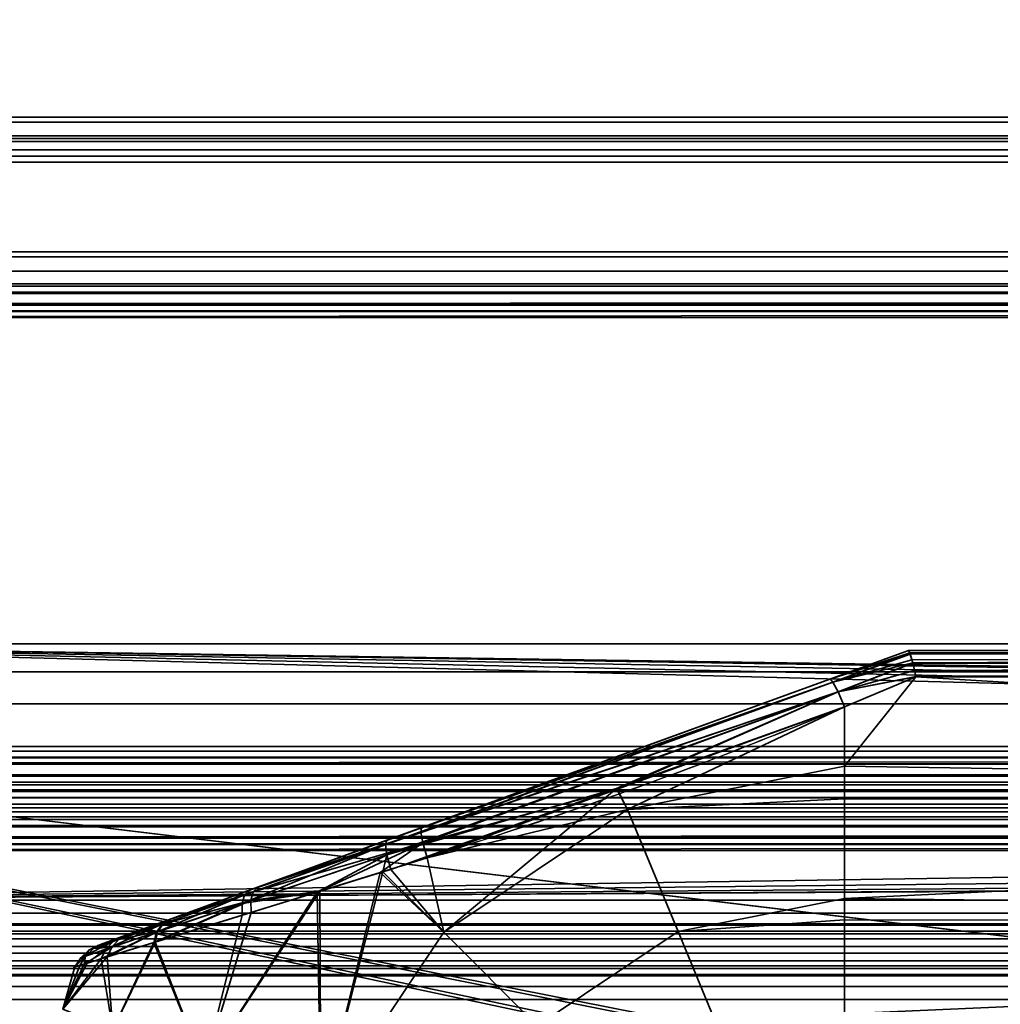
# Model space of a CAD drawing. Header units: millimetres. Extents: x -508 to 6708, y -110 to 248.
# Tile 160 of 256: x -268 to -222, y 54 to 101. Entities that reach past the tile are written whole.
import ezdxf

# ---------------------------------------------------------------- set-up
doc = ezdxf.new("R2010")
doc.units = ezdxf.units.MM
doc.layers.add('151', color=7, linetype='Continuous', true_color=0xffffff)

# ---------------------------------------------------------------- blocks, each defined once
blk = doc.blocks.new('UG_SURFACE_001')
at = {"layer": '151', "color": 252, "linetype": 'Continuous', "lineweight": 35}
for points in [[(507.5, -5.3, 2215.25), (507.5, 229.4, 2215.25), (-507.5, 229.4, 2215.25), (-507.5, -5.3, 2215.25)], [(-357.5, -5.3, 2065.25), (-357.5, 229.4, 2065.25), (357.5, 229.4, 2065.25), (357.5, -5.3, 2065.25)]]:
    blk.add_3dface(points, dxfattribs=at)
blk = doc.blocks.new('UG_SURFACE_023')
at = {"layer": '151', "color": 254, "linetype": 'Continuous', "lineweight": 35}
for points in [[(-229.684, 69.659, 1116.438), (-226, 71, 1115.949), (-226, 71, 1092.051), (-229.684, 69.659, 1091.562)], [(-225.93, 70.888, 1116.66), (-225.998, 71, 1116), (-229.684, 69.659, 1116.438)], [(-225.998, 71, 1116), (-226, 71, 1115.949), (-229.684, 69.659, 1116.438)], [(-229.684, 69.659, 1091.562), (-225.998, 71, 1092), (-225.93, 70.888, 1091.34)], [(-229.684, 69.659, 1091.562), (-226, 71, 1092.051), (-225.998, 71, 1092)], [(-225.919, 70.853, 1116.723), (-225.93, 70.888, 1116.66), (-229.684, 69.659, 1116.438)], [(-229.684, 69.659, 1091.562), (-225.93, 70.888, 1091.34), (-225.919, 70.853, 1091.277)], [(-229.684, 69.659, 1116.438), (-229.54, 69.517, 1117.27), (-225.919, 70.853, 1116.723)], [(-225.919, 70.853, 1091.277), (-229.54, 69.517, 1090.73), (-229.684, 69.659, 1091.562)], [(-225.913, 70.835, 1116.757), (-225.919, 70.853, 1116.723), (-229.54, 69.517, 1117.27)], [(-229.54, 69.517, 1090.73), (-225.919, 70.853, 1091.277), (-225.913, 70.835, 1091.243)], [(-225.831, 70.566, 1117.244), (-225.913, 70.835, 1116.757), (-229.54, 69.517, 1117.27)], [(-229.54, 69.517, 1090.73), (-225.913, 70.835, 1091.243), (-225.831, 70.566, 1090.757)], [(-131, 71, 1116), (-131, 71, 1092), (-226, 71, 1092.051), (-226, 71, 1115.949)], [(-131, 71, 1092), (-225.998, 71, 1092), (-226, 71, 1092.051)], [(-226, 71, 1115.949), (-225.998, 71, 1116), (-131, 71, 1116)], [(-131, 71, 1116), (-225.998, 71, 1116), (-225.93, 70.888, 1116.66)], [(-225.93, 70.888, 1091.34), (-225.998, 71, 1092), (-131, 71, 1092)], [(-225.93, 70.888, 1116.66), (-225.919, 70.853, 1116.723), (-131, 71, 1116)], [(-131, 71, 1092), (-225.919, 70.853, 1091.277), (-225.93, 70.888, 1091.34)], [(-131, 71, 1116), (-225.919, 70.853, 1116.723), (-225.913, 70.835, 1116.757)], [(-225.913, 70.835, 1091.243), (-225.919, 70.853, 1091.277), (-131, 71, 1092)], [(-225.913, 70.835, 1116.757), (-131, 70.847, 1116.764), (-131, 71, 1116)], [(-131, 71, 1092), (-131, 70.847, 1091.236), (-225.913, 70.835, 1091.243)], [(-131, 70.846, 1116.768), (-131, 70.847, 1116.764), (-225.913, 70.835, 1116.757)], [(-225.831, 70.566, 1090.757), (-225.913, 70.835, 1091.243), (-131, 70.847, 1091.236)], [(-131, 70.846, 1116.768), (-225.913, 70.835, 1116.757), (-225.831, 70.566, 1117.244)], [(-131, 70.847, 1091.236), (-225.794, 70.416, 1090.621), (-225.831, 70.566, 1090.757)], [(-225.831, 70.566, 1117.244), (-225.794, 70.416, 1117.379), (-131, 70.846, 1116.768)], [(-225.79, 70.399, 1090.607), (-225.794, 70.416, 1090.621), (-131, 70.847, 1091.236)], [(-131, 70.846, 1116.768), (-225.794, 70.416, 1117.379), (-225.79, 70.399, 1117.393)], [(-131, 70.847, 1091.236), (-131, 70.846, 1091.232), (-225.79, 70.399, 1090.607)], [(-225.79, 70.399, 1117.393), (-131, 70.415, 1117.411), (-131, 70.846, 1116.768)], [(-131, 70.846, 1091.232), (-131, 70.415, 1090.589), (-225.79, 70.399, 1090.607)], [(-225.794, 70.416, 1117.379), (-225.831, 70.566, 1117.244), (-229.54, 69.517, 1117.27)], [(-229.54, 69.517, 1090.73), (-225.831, 70.566, 1090.757), (-225.794, 70.416, 1090.621)], [(-229.54, 69.517, 1117.27), (-229.297, 69.056, 1117.949), (-225.794, 70.416, 1117.379)], [(-225.794, 70.416, 1090.621), (-229.297, 69.056, 1090.051), (-229.54, 69.517, 1090.73)], [(-225.79, 70.399, 1117.393), (-225.794, 70.416, 1117.379), (-229.297, 69.056, 1117.949)], [(-229.297, 69.056, 1090.051), (-225.794, 70.416, 1090.621), (-225.79, 70.399, 1090.607)], [(-225.711, 70.067, 1117.692), (-225.79, 70.399, 1117.393), (-229.297, 69.056, 1117.949)], [(-229.297, 69.056, 1090.051), (-225.79, 70.399, 1090.607), (-225.711, 70.067, 1090.308)], [(-131, 70.41, 1117.419), (-131, 70.415, 1117.411), (-225.79, 70.399, 1117.393)], [(-225.711, 70.067, 1090.308), (-225.79, 70.399, 1090.607), (-131, 70.415, 1090.589)], [(-131, 70.41, 1117.419), (-225.79, 70.399, 1117.393), (-225.711, 70.067, 1117.692)], [(-131, 70.415, 1090.589), (-225.65, 69.783, 1090.16), (-225.711, 70.067, 1090.308)], [(-225.711, 70.067, 1117.692), (-225.65, 69.783, 1117.84), (-131, 70.41, 1117.419)], [(-225.647, 69.769, 1090.154), (-225.65, 69.783, 1090.16), (-131, 70.415, 1090.589)], [(-131, 70.41, 1117.419), (-225.65, 69.783, 1117.84), (-225.647, 69.769, 1117.846)], [(-131, 70.415, 1090.589), (-131, 70.41, 1090.581), (-225.647, 69.769, 1090.154)], [(-225.647, 69.769, 1117.846), (-131, 69.769, 1117.846), (-131, 70.41, 1117.419)], [(-131, 70.41, 1090.581), (-131, 69.769, 1090.154), (-225.647, 69.769, 1090.154)], [(-229.297, 69.056, 1117.949), (-225.65, 69.783, 1117.84), (-225.711, 70.067, 1117.692)], [(-225.711, 70.067, 1090.308), (-225.65, 69.783, 1090.16), (-229.297, 69.056, 1090.051)], [(-225.647, 69.769, 1117.846), (-225.65, 69.783, 1117.84), (-229.297, 69.056, 1117.949)], [(-229.297, 69.056, 1090.051), (-225.65, 69.783, 1090.16), (-225.647, 69.769, 1090.154)], [(-229.297, 69.056, 1117.949), (-229, 68.361, 1118.352), (-225.647, 69.769, 1117.846)], [(-225.647, 69.769, 1090.154), (-229, 68.361, 1089.648), (-229.297, 69.056, 1090.051)], [(-131, 64.025, 1089), (-229, 65.568, 1089.082), (-225.647, 69.769, 1090.154)], [(-229, 65.568, 1089.082), (-229, 68.361, 1089.648), (-225.647, 69.769, 1090.154)], [(-225.647, 69.769, 1117.846), (-229, 65.568, 1118.918), (-131, 64.025, 1119)], [(-225.647, 69.769, 1117.846), (-229, 68.361, 1118.352), (-229, 65.568, 1118.918)], [(-131, 64.025, 1119), (-131, 69.769, 1117.846), (-225.647, 69.769, 1117.846)], [(-225.647, 69.769, 1090.154), (-131, 69.769, 1090.154), (-131, 64.025, 1089)], [(-229.54, 69.517, 1090.73), (-250.513, 61.9, 1091.085), (-250.451, 62.1, 1091.876)], [(-250.513, 61.9, 1091.085), (-229.54, 69.517, 1090.73), (-229.297, 69.056, 1090.051)], [(-250.451, 62.1, 1091.876), (-229.684, 69.659, 1091.562), (-229.54, 69.517, 1090.73)], [(-248.834, 62.689, 1116.361), (-229.684, 69.659, 1116.438), (-229.684, 69.659, 1091.562), (-250.451, 62.1, 1091.876)], [(-229.297, 69.056, 1117.949), (-229.54, 69.517, 1117.27), (-248.864, 62.488, 1117.182)], [(-248.834, 62.689, 1116.361), (-248.864, 62.488, 1117.182), (-229.54, 69.517, 1117.27)], [(-229.54, 69.517, 1117.27), (-229.684, 69.659, 1116.438), (-248.834, 62.689, 1116.361)], [(-229.297, 69.056, 1090.051), (-250.449, 61.419, 1090.427), (-250.513, 61.9, 1091.085)], [(-250.449, 61.419, 1090.427), (-229.297, 69.056, 1090.051), (-239.691, 64.529, 1089.831)], [(-248.864, 62.488, 1117.182), (-248.767, 61.986, 1117.857), (-229.297, 69.056, 1117.949)], [(-229.297, 69.056, 1117.949), (-248.767, 61.986, 1117.857), (-239.655, 64.501, 1118.304)], [(-229.297, 69.056, 1090.051), (-229, 68.361, 1089.648), (-239.691, 64.529, 1089.831)], [(-239.655, 64.501, 1118.304), (-229, 68.361, 1118.352), (-229.297, 69.056, 1117.949)], [(-239.167, 63.546, 1089.082), (-239.691, 64.529, 1089.831), (-229, 68.361, 1089.648)], [(-229, 68.361, 1118.352), (-239.655, 64.501, 1118.304), (-239.167, 63.546, 1118.918)], [(-229, 68.361, 1089.648), (-229, 65.568, 1089.082), (-239.167, 63.546, 1089.082)], [(-239.167, 63.546, 1118.918), (-229, 65.568, 1118.918), (-229, 68.361, 1118.352)], [(-239.167, 63.546, 1089.082), (-229, 65.568, 1089.082), (-229, 64.051, 1089.242)], [(-229, 64.051, 1118.758), (-229, 65.568, 1118.918), (-239.167, 63.546, 1118.918)], [(-131, 64.025, 1089), (-229, 64.051, 1089.242), (-229, 65.568, 1089.082)], [(-229, 65.568, 1118.918), (-229, 64.051, 1118.758), (-131, 64.025, 1119)], [(-239.691, 64.529, 1089.831), (-250.272, 60.737, 1090.011), (-250.449, 61.419, 1090.427)], [(-247.786, 57.786, 1089.082), (-250.272, 60.737, 1090.011), (-239.691, 64.529, 1089.831)], [(-248.767, 61.986, 1117.857), (-248.559, 61.275, 1118.263), (-239.655, 64.501, 1118.304)], [(-239.167, 63.546, 1118.918), (-239.655, 64.501, 1118.304), (-248.559, 61.275, 1118.263)], [(-239.691, 64.529, 1089.831), (-239.167, 63.546, 1089.082), (-247.786, 57.786, 1089.082)], [(-239.167, 63.546, 1118.918), (-236.793, 57.815, 1118.266), (-229, 59.365, 1118.266), (-229, 64.051, 1118.758)], [(-229, 64.051, 1089.242), (-229, 59.365, 1089.734), (-236.793, 57.815, 1089.734), (-239.167, 63.546, 1089.082)], [(-131, 64.025, 1119), (-229, 64.051, 1118.758), (-229, 59.365, 1118.266)], [(-229, 59.365, 1089.734), (-229, 64.051, 1089.242), (-131, 64.025, 1089)], [(-229, 59.365, 1118.266), (-131, 58.277, 1117.865), (-131, 64.025, 1119)], [(-131, 64.025, 1089), (-131, 58.277, 1090.135), (-229, 59.365, 1089.734)], [(-248.559, 61.275, 1118.263), (-247.786, 57.786, 1118.918), (-239.167, 63.546, 1118.918)], [(-236.793, 57.815, 1089.734), (-243.4, 53.4, 1089.734), (-247.786, 57.786, 1089.082), (-239.167, 63.546, 1089.082)], [(-239.167, 63.546, 1118.918), (-247.786, 57.786, 1118.918), (-243.4, 53.4, 1118.266), (-236.793, 57.815, 1118.266)], [(-260.598, 58.407, 1111.613), (-256.515, 59.894, 1114.336), (-248.834, 62.689, 1116.361), (-256.899, 59.754, 1093.847)], [(-248.834, 62.689, 1116.361), (-250.451, 62.1, 1091.876), (-256.899, 59.754, 1093.847)], [(-256.515, 59.894, 1114.336), (-256.729, 59.687, 1114.964), (-248.864, 62.488, 1117.182)], [(-248.767, 61.986, 1117.857), (-248.864, 62.488, 1117.182), (-256.729, 59.687, 1114.964)], [(-248.864, 62.488, 1117.182), (-248.834, 62.689, 1116.361), (-256.515, 59.894, 1114.336)], [(-250.513, 61.9, 1091.085), (-250.449, 61.419, 1090.427), (-257.244, 59.141, 1092.691)], [(-257.244, 59.141, 1092.691), (-257.125, 59.546, 1093.233), (-250.513, 61.9, 1091.085)], [(-250.513, 61.9, 1091.085), (-257.125, 59.546, 1093.233), (-256.899, 59.754, 1093.847)], [(-256.899, 59.754, 1093.847), (-250.451, 62.1, 1091.876), (-250.513, 61.9, 1091.085)], [(-248.767, 61.986, 1117.857), (-256.836, 59.278, 1115.516), (-253.592, 59.716, 1116.839)], [(-256.729, 59.687, 1114.964), (-256.836, 59.278, 1115.516), (-248.767, 61.986, 1117.857)], [(-253.592, 59.716, 1116.839), (-250.761, 60.593, 1117.64), (-248.767, 61.986, 1117.857)], [(-250.761, 60.593, 1117.64), (-248.559, 61.275, 1118.263), (-248.767, 61.986, 1117.857)], [(-257.244, 59.141, 1092.691), (-250.449, 61.419, 1090.427), (-253.726, 59.671, 1091.138)], [(-250.651, 60.62, 1090.135), (-253.726, 59.671, 1091.138), (-250.449, 61.419, 1090.427)], [(-250.449, 61.419, 1090.427), (-250.272, 60.737, 1090.011), (-250.651, 60.62, 1090.135)], [(-248.559, 61.275, 1118.263), (-250.761, 60.593, 1117.64), (-247.786, 57.786, 1118.918)], [(-253.546, 49.167, 1089.082), (-253.726, 59.671, 1091.138), (-250.651, 60.62, 1090.135)], [(-250.761, 60.593, 1117.64), (-253.592, 59.716, 1116.839), (-253.546, 49.167, 1118.918)], [(-250.651, 60.62, 1090.135), (-247.786, 57.786, 1089.082), (-253.546, 49.167, 1089.082)], [(-253.546, 49.167, 1118.918), (-247.786, 57.786, 1118.918), (-250.761, 60.593, 1117.64)], [(-247.786, 57.786, 1089.082), (-250.651, 60.62, 1090.135), (-250.272, 60.737, 1090.011)], [(-256.899, 59.754, 1093.847), (-262.619, 57.672, 1109.074), (-260.598, 58.407, 1111.613)], [(-262.619, 57.672, 1109.074), (-256.899, 59.754, 1093.847), (-260.654, 58.387, 1096.441)], [(-260.598, 58.407, 1111.613), (-260.941, 58.186, 1112.056), (-256.729, 59.687, 1114.964)], [(-256.836, 59.278, 1115.516), (-256.729, 59.687, 1114.964), (-260.941, 58.186, 1112.056)], [(-260.654, 58.387, 1096.441), (-256.899, 59.754, 1093.847), (-257.125, 59.546, 1093.233)], [(-256.729, 59.687, 1114.964), (-256.515, 59.894, 1114.336), (-260.598, 58.407, 1111.613)], [(-259.026, 51.437, 1116.99), (-253.592, 59.716, 1116.839), (-256.82, 58.716, 1115.926)], [(-253.592, 59.716, 1116.839), (-259.026, 51.437, 1116.99), (-253.546, 49.167, 1118.918)], [(-253.546, 49.167, 1089.082), (-259.026, 51.437, 1091.01), (-253.726, 59.671, 1091.138)], [(-257.241, 58.586, 1092.285), (-253.726, 59.671, 1091.138), (-259.026, 51.437, 1091.01)], [(-253.726, 59.671, 1091.138), (-257.241, 58.586, 1092.285), (-257.244, 59.141, 1092.691)], [(-256.836, 59.278, 1115.516), (-256.82, 58.716, 1115.926), (-253.592, 59.716, 1116.839)], [(-261.387, 57.308, 1095.278), (-261.25, 57.795, 1095.602), (-257.244, 59.141, 1092.691)], [(-257.244, 59.141, 1092.691), (-257.241, 58.586, 1092.285), (-261.387, 57.308, 1095.278)], [(-261.325, 57.327, 1112.784), (-256.82, 58.716, 1115.926), (-256.836, 59.278, 1115.516)], [(-256.836, 59.278, 1115.516), (-261.191, 57.815, 1112.458), (-261.325, 57.327, 1112.784)], [(-257.125, 59.546, 1093.233), (-257.244, 59.141, 1092.691), (-261.25, 57.795, 1095.602)], [(-261.25, 57.795, 1095.602), (-260.999, 58.166, 1096.001), (-257.125, 59.546, 1093.233)], [(-260.941, 58.186, 1112.056), (-261.191, 57.815, 1112.458), (-256.836, 59.278, 1115.516)], [(-257.125, 59.546, 1093.233), (-260.999, 58.166, 1096.001), (-260.654, 58.387, 1096.441)], [(-236.793, 57.815, 1089.734), (-229, 59.365, 1089.734), (-229, 58.376, 1090.305)], [(-229, 58.376, 1117.695), (-229, 59.365, 1118.266), (-236.793, 57.815, 1118.266)], [(-131, 58.277, 1090.135), (-229, 58.376, 1090.305), (-229, 59.365, 1089.734)], [(-229, 59.365, 1118.266), (-229, 58.376, 1117.695), (-131, 58.277, 1117.865)], [(-259.026, 51.437, 1116.99), (-256.82, 58.716, 1115.926), (-261.325, 57.327, 1112.784)], [(-260.654, 58.387, 1096.441), (-262.872, 57.58, 1099.384), (-263.967, 57.181, 1102.998), (-263.758, 57.257, 1106.238)], [(-263.758, 57.257, 1106.238), (-262.619, 57.672, 1109.074), (-260.654, 58.387, 1096.441)], [(-262.619, 57.672, 1109.074), (-263.03, 57.441, 1109.363), (-260.941, 58.186, 1112.056)], [(-261.191, 57.815, 1112.458), (-260.941, 58.186, 1112.056), (-263.03, 57.441, 1109.363)], [(-262.872, 57.58, 1099.384), (-260.654, 58.387, 1096.441), (-260.999, 58.166, 1096.001)], [(-260.941, 58.186, 1112.056), (-260.598, 58.407, 1111.613), (-262.619, 57.672, 1109.074)], [(-261.387, 57.308, 1095.278), (-257.241, 58.586, 1092.285), (-259.026, 51.437, 1091.01)], [(-236.793, 57.815, 1118.266), (-234.726, 52.824, 1115.147), (-229, 53.963, 1115.147), (-229, 58.376, 1117.695)], [(-229, 58.376, 1090.305), (-229, 53.963, 1092.853), (-234.726, 52.824, 1092.853), (-236.793, 57.815, 1089.734)], [(-131, 58.277, 1117.865), (-229, 58.376, 1117.695), (-229, 53.963, 1115.147)], [(-229, 53.963, 1092.853), (-229, 58.376, 1090.305), (-131, 58.277, 1090.135)], [(-229, 53.963, 1115.147), (-131, 53.402, 1114.615), (-131, 58.277, 1117.865)], [(-131, 58.277, 1090.135), (-131, 53.402, 1093.385), (-229, 53.963, 1092.853)], [(-263.858, 56.541, 1098.674), (-263.628, 56.992, 1098.879), (-261.25, 57.795, 1095.602)], [(-261.25, 57.795, 1095.602), (-261.387, 57.308, 1095.278), (-263.858, 56.541, 1098.674)], [(-260.999, 58.166, 1096.001), (-261.25, 57.795, 1095.602), (-263.628, 56.992, 1098.879)], [(-263.628, 56.992, 1098.879), (-263.291, 57.348, 1099.121), (-260.999, 58.166, 1096.001)], [(-263.576, 56.629, 1109.854), (-261.325, 57.327, 1112.784), (-261.191, 57.815, 1112.458)], [(-261.191, 57.815, 1112.458), (-263.357, 57.084, 1109.63), (-263.576, 56.629, 1109.854)], [(-263.03, 57.441, 1109.363), (-263.357, 57.084, 1109.63), (-261.191, 57.815, 1112.458)], [(-260.999, 58.166, 1096.001), (-263.291, 57.348, 1099.121), (-262.872, 57.58, 1099.384)], [(-243.4, 53.4, 1089.734), (-247.815, 46.793, 1089.734), (-253.546, 49.167, 1089.082), (-247.786, 57.786, 1089.082)], [(-247.786, 57.786, 1118.918), (-253.546, 49.167, 1118.918), (-247.815, 46.793, 1118.266), (-243.4, 53.4, 1118.266)], [(-234.726, 52.824, 1092.853), (-239.58, 49.58, 1092.853), (-243.4, 53.4, 1089.734), (-236.793, 57.815, 1089.734)], [(-236.793, 57.815, 1118.266), (-243.4, 53.4, 1118.266), (-239.58, 49.58, 1115.147), (-234.726, 52.824, 1115.147)], [(-263.291, 57.348, 1099.121), (-263.628, 56.992, 1098.879), (-264.805, 56.594, 1102.889)], [(-264.805, 56.594, 1102.889), (-264.425, 56.943, 1102.941), (-263.291, 57.348, 1099.121)], [(-263.291, 57.348, 1099.121), (-264.425, 56.943, 1102.941), (-263.967, 57.181, 1102.998)], [(-263.758, 57.257, 1106.238), (-264.209, 57.02, 1106.364), (-263.03, 57.441, 1109.363)], [(-263.357, 57.084, 1109.63), (-263.03, 57.441, 1109.363), (-264.209, 57.02, 1106.364)], [(-263.967, 57.181, 1102.998), (-262.872, 57.58, 1099.384), (-263.291, 57.348, 1099.121)], [(-263.858, 56.541, 1098.674), (-261.387, 57.308, 1095.278), (-263.308, 53.211, 1095.183)], [(-263.03, 57.441, 1109.363), (-262.619, 57.672, 1109.074), (-263.758, 57.257, 1106.238)], [(-263.308, 53.211, 1112.817), (-261.325, 57.327, 1112.784), (-263.576, 56.629, 1109.854)], [(-261.325, 57.327, 1112.784), (-263.308, 53.211, 1112.817), (-259.026, 51.437, 1116.99)], [(-259.026, 51.437, 1091.01), (-263.308, 53.211, 1095.183), (-261.387, 57.308, 1095.278)], [(-264.516, 56.335, 1100.914), (-264.805, 56.594, 1102.889), (-263.628, 56.992, 1098.879)], [(-264.425, 56.943, 1102.941), (-264.805, 56.594, 1102.889), (-264.581, 56.67, 1106.481)], [(-263.357, 57.084, 1109.63), (-264.581, 56.67, 1106.481), (-264.647, 56.295, 1107.104)], [(-264.647, 56.295, 1107.104), (-263.576, 56.629, 1109.854), (-263.357, 57.084, 1109.63)], [(-264.209, 57.02, 1106.364), (-264.581, 56.67, 1106.481), (-263.357, 57.084, 1109.63)], [(-264.581, 56.67, 1106.481), (-264.209, 57.02, 1106.364), (-264.425, 56.943, 1102.941)], [(-263.628, 56.992, 1098.879), (-263.858, 56.541, 1098.674), (-264.516, 56.335, 1100.914)], [(-263.967, 57.181, 1102.998), (-264.425, 56.943, 1102.941), (-264.209, 57.02, 1106.364)], [(-264.209, 57.02, 1106.364), (-263.758, 57.257, 1106.238), (-263.967, 57.181, 1102.998)], [(-265.652, 54.182, 1107.119), (-263.308, 53.211, 1112.817), (-263.576, 56.629, 1109.854)], [(-263.576, 56.629, 1109.854), (-264.647, 56.295, 1107.104), (-265.652, 54.182, 1107.119)], [(-265.652, 54.182, 1100.881), (-264.516, 56.335, 1100.914), (-263.858, 56.541, 1098.674)], [(-263.858, 56.541, 1098.674), (-263.308, 53.211, 1095.183), (-265.652, 54.182, 1100.881)], [(-265.084, 56.158, 1102.843), (-264.85, 56.231, 1106.582), (-264.581, 56.67, 1106.481)], [(-264.581, 56.67, 1106.481), (-264.805, 56.594, 1102.889), (-265.084, 56.158, 1102.843)], [(-264.516, 56.335, 1100.914), (-265.084, 56.158, 1102.843), (-264.805, 56.594, 1102.889)], [(-264.581, 56.67, 1106.481), (-264.85, 56.231, 1106.582), (-264.647, 56.295, 1107.104)], [(-265.084, 56.158, 1102.843), (-264.516, 56.335, 1100.914), (-265.652, 54.182, 1100.881)], [(-265.652, 54.182, 1107.119), (-264.647, 56.295, 1107.104), (-264.85, 56.231, 1106.582)], [(-265.652, 54.182, 1107.119), (-264.85, 56.231, 1106.582), (-265.084, 56.158, 1102.843)], [(-265.084, 56.158, 1102.843), (-265.652, 54.182, 1100.881), (-265.652, 54.182, 1107.119)]]:
    blk.add_3dface(points, dxfattribs=at)
blk = doc.blocks.new('UG_SURFACE_205')
at = {"layer": '151', "color": 252, "linetype": 'Continuous', "lineweight": 35}
for points in [[(-343, 88.2, 2050.25), (343, 88.2, 2050.25), (343, 89.7, 2050.25), (-343, 89.7, 2050.25)], [(-326.08, 89.7, 2033.33), (-343, 89.7, 2050.25), (343, 89.7, 2050.25), (326.08, 89.7, 2033.33)], [(324.901, 89.466, 2032.151), (-324.901, 89.466, 2032.151), (-326.08, 89.7, 2033.33), (326.08, 89.7, 2033.33)], [(323.902, 88.798, 2031.152), (-323.902, 88.798, 2031.152), (-324.901, 89.466, 2032.151), (324.901, 89.466, 2032.151)], [(323.234, 87.799, 2030.484), (-323.234, 87.799, 2030.484), (-323.902, 88.798, 2031.152), (323.902, 88.798, 2031.152)], [(-326.08, 88.2, 2033.33), (326.08, 88.2, 2033.33), (343, 88.2, 2050.25), (-343, 88.2, 2050.25)], [(326.08, 88.2, 2033.33), (-326.08, 88.2, 2033.33), (-325.475, 88.08, 2032.725), (325.475, 88.08, 2032.725)], [(325.475, 88.08, 2032.725), (-325.475, 88.08, 2032.725), (-324.963, 87.737, 2032.213), (324.963, 87.737, 2032.213)], [(-323.059, 87.221, 2030.309), (-323.234, 87.799, 2030.484), (323.234, 87.799, 2030.484)], [(-323.059, 87.221, 2030.309), (323.234, 87.799, 2030.484), (323.059, 87.221, 2030.309)], [(324.963, 87.737, 2032.213), (-324.963, 87.737, 2032.213), (-324.62, 87.225, 2031.87), (324.62, 87.225, 2031.87)], [(324.53, 86.928, 2031.78), (-324.62, 87.225, 2031.87), (-324.53, 86.928, 2031.78)], [(324.53, 86.928, 2031.78), (324.62, 87.225, 2031.87), (-324.62, 87.225, 2031.87)], [(-324.53, 86.928, 2031.78), (324.5, 86.62, 2031.75), (324.53, 86.928, 2031.78)], [(-324.53, 86.928, 2031.78), (-324.5, 86.62, 2031.75), (324.5, 86.62, 2031.75)], [(323.059, 87.221, 2030.309), (-323, 86.62, 2030.25), (-323.059, 87.221, 2030.309)], [(323.059, 87.221, 2030.309), (323, 86.62, 2030.25), (-323, 86.62, 2030.25)], [(-324.5, 66.28, 2031.75), (324.5, 66.28, 2031.75), (324.5, 86.62, 2031.75), (-324.5, 86.62, 2031.75)], [(-323, 66.28, 2030.25), (-323, 86.62, 2030.25), (323, 86.62, 2030.25), (323, 66.28, 2030.25)], [(324.5, 66.28, 2031.75), (-324.5, 66.28, 2031.75), (-324.441, 65.679, 2031.691)], [(324.441, 65.679, 2031.691), (324.5, 66.28, 2031.75), (-324.441, 65.679, 2031.691)], [(-322.97, 65.972, 2030.22), (-323, 66.28, 2030.25), (323, 66.28, 2030.25)], [(-322.97, 65.972, 2030.22), (323, 66.28, 2030.25), (322.97, 65.972, 2030.22)], [(-324.441, 65.679, 2031.691), (-324.266, 65.101, 2031.516), (324.266, 65.101, 2031.516), (324.441, 65.679, 2031.691)], [(322.97, 65.972, 2030.22), (322.88, 65.675, 2030.13), (-322.88, 65.675, 2030.13), (-322.97, 65.972, 2030.22)], [(322.537, 65.163, 2029.787), (-322.537, 65.163, 2029.787), (-322.88, 65.675, 2030.13), (322.88, 65.675, 2030.13)], [(322.025, 64.82, 2029.275), (-322.025, 64.82, 2029.275), (-322.537, 65.163, 2029.787), (322.537, 65.163, 2029.787)], [(324.266, 65.101, 2031.516), (-324.266, 65.101, 2031.516), (-323.598, 64.102, 2030.848), (323.598, 64.102, 2030.848)], [(321.42, 64.7, 2028.67), (-321.42, 64.7, 2028.67), (-322.025, 64.82, 2029.275), (322.025, 64.82, 2029.275)], [(-316.08, 64.7, 2023.33), (-321.42, 64.7, 2028.67), (321.42, 64.7, 2028.67), (316.08, 64.7, 2023.33)], [(314.901, 64.466, 2022.151), (-314.901, 64.466, 2022.151), (-316.08, 64.7, 2023.33), (316.08, 64.7, 2023.33)], [(313.902, 63.798, 2021.152), (-313.902, 63.798, 2021.152), (-314.901, 64.466, 2022.151), (314.901, 64.466, 2022.151)], [(323.598, 64.102, 2030.848), (-323.598, 64.102, 2030.848), (-322.599, 63.434, 2029.849), (322.599, 63.434, 2029.849)], [(313.234, 62.799, 2020.484), (-313.234, 62.799, 2020.484), (-313.902, 63.798, 2021.152), (313.902, 63.798, 2021.152)], [(322.599, 63.434, 2029.849), (-322.599, 63.434, 2029.849), (-321.42, 63.2, 2028.67), (321.42, 63.2, 2028.67)], [(-316.08, 63.2, 2023.33), (316.08, 63.2, 2023.33), (321.42, 63.2, 2028.67), (-321.42, 63.2, 2028.67)], [(316.08, 63.2, 2023.33), (-316.08, 63.2, 2023.33), (-315.475, 63.08, 2022.725), (315.475, 63.08, 2022.725)], [(315.475, 63.08, 2022.725), (-315.475, 63.08, 2022.725), (-314.963, 62.737, 2022.213), (314.963, 62.737, 2022.213)], [(314.963, 62.737, 2022.213), (-314.963, 62.737, 2022.213), (-314.62, 62.225, 2021.87), (314.62, 62.225, 2021.87)], [(-313.059, 62.221, 2020.309), (-313.234, 62.799, 2020.484), (313.234, 62.799, 2020.484)], [(-313.059, 62.221, 2020.309), (313.234, 62.799, 2020.484), (313.059, 62.221, 2020.309)], [(314.53, 61.928, 2021.78), (-314.62, 62.225, 2021.87), (-314.53, 61.928, 2021.78)], [(314.53, 61.928, 2021.78), (314.62, 62.225, 2021.87), (-314.62, 62.225, 2021.87)], [(-314.53, 61.928, 2021.78), (314.5, 61.62, 2021.75), (314.53, 61.928, 2021.78)], [(-314.53, 61.928, 2021.78), (-314.5, 61.62, 2021.75), (314.5, 61.62, 2021.75)], [(313.059, 62.221, 2020.309), (-313, 61.62, 2020.25), (-313.059, 62.221, 2020.309)], [(313.059, 62.221, 2020.309), (313, 61.62, 2020.25), (-313, 61.62, 2020.25)], [(-314.5, -22.22, 2021.75), (314.5, -22.22, 2021.75), (314.5, 61.62, 2021.75), (-314.5, 61.62, 2021.75)], [(-313, -22.22, 2020.25), (-313, 61.62, 2020.25), (313, 61.62, 2020.25), (313, -22.22, 2020.25)]]:
    blk.add_3dface(points, dxfattribs=at)
blk = doc.blocks.new('UG_SURFACE_211')
at = {"layer": '151', "color": 252, "linetype": 'Continuous', "lineweight": 35}
for points in [[(-312, 68.5, 2020.25), (-260.7, 21.801, 2020.25), (-258.2, 21.801, 2020.25)], [(312, 68.5, 2020.25), (-312, 68.5, 2020.25), (-246.8, 21.801, 2020.25), (-244.3, 21.801, 2020.25)], [(-258.2, 21.801, 2020.25), (-246.8, 21.801, 2020.25), (-312, 68.5, 2020.25)], [(-312, 68.5, 2020.25), (-312, 17.08, 2020.25), (-260.7, 17.08, 2020.25), (-260.7, 21.801, 2020.25)], [(312, 68.5, 2018.75), (-312, 68.5, 2018.75), (-312, 68.5, 2020.25), (312, 68.5, 2020.25)], [(-312, 68.5, 2018.75), (-246.8, 21.801, 2018.75), (-258.2, 21.801, 2018.75)], [(-258.2, 21.801, 2018.75), (-260.7, 21.801, 2018.75), (-312, 68.5, 2018.75)], [(-312, 68.5, 2018.75), (-92.367, 21.801, 2018.75), (-244.3, 21.801, 2018.75)], [(-244.3, 21.801, 2018.75), (-246.8, 21.801, 2018.75), (-312, 68.5, 2018.75)], [(-312, 68.5, 2018.75), (75.967, 21.801, 2018.75), (-75.967, 21.801, 2018.75)], [(-312, 68.5, 2018.75), (-78.467, 21.801, 2018.75), (-89.867, 21.801, 2018.75)], [(-89.867, 21.801, 2018.75), (-92.367, 21.801, 2018.75), (-312, 68.5, 2018.75)], [(-312, 68.5, 2018.75), (312, 68.5, 2018.75), (78.467, 21.801, 2018.75), (75.967, 21.801, 2018.75)], [(-75.967, 21.801, 2018.75), (-78.467, 21.801, 2018.75), (-312, 68.5, 2018.75)], [(-260.7, 21.801, 2018.75), (-260.7, 17.08, 2018.75), (-312, 17.08, 2018.75), (-312, 68.5, 2018.75)], [(312, 68.5, 2020.25), (-244.3, 21.801, 2020.25), (-92.367, 21.801, 2020.25)]]:
    blk.add_3dface(points, dxfattribs=at)
blk = doc.blocks.new('UG_SURFACE_214')
at = {"layer": '151', "color": 252, "linetype": 'Continuous', "lineweight": 35}
for points in [[(296, 96.014, -10.533), (296, 95.014, -10.533), (-296, 95.014, -10.533), (-296, 96.014, -10.533)], [(296, 96.014, -10.533), (-296, 96.014, -10.533), (-296, 96.014, -4.442), (296, 96.014, -4.442)], [(-296, 95.785, -3.379), (296, 95.785, -3.379), (296, 96.014, -4.442), (-296, 96.014, -4.442)], [(-296, 95.138, -2.505), (296, 95.138, -2.505), (296, 95.785, -3.379), (-296, 95.785, -3.379)], [(-296, 94.189, -1.975), (296, 94.189, -1.975), (296, 95.138, -2.505), (-296, 95.138, -2.505)], [(296, 95.014, -10.533), (296, 95.014, -4.442), (-296, 95.014, -4.442), (-296, 95.014, -10.533)], [(-296, 95.014, -4.442), (296, 95.014, -4.442), (296, 94.874, -3.791), (-296, 94.874, -3.791)], [(-296, 94.874, -3.791), (296, 94.874, -3.791), (296, 94.478, -3.256), (-296, 94.478, -3.256)], [(-296, 94.478, -3.256), (296, 94.478, -3.256), (296, 93.896, -2.932), (-296, 93.896, -2.932)], [(296, 94.189, -1.975), (-296, 94.189, -1.975), (-296, 64.383, 7.137), (296, 64.383, 7.137)], [(296, 93.896, -2.932), (296, 64.091, 6.181), (-296, 64.091, 6.181), (-296, 93.896, -2.932)], [(-296, 63.629, 7.25), (296, 63.629, 7.25), (296, 64.383, 7.137), (-296, 64.383, 7.137)], [(-296, 64.091, 6.181), (296, 64.091, 6.181), (296, 63.629, 6.25), (-296, 63.629, 6.25)], [(296, 63.629, 7.25), (-296, 63.629, 7.25), (-296, 6.5, 7.25), (296, 6.5, 7.25)], [(296, 63.629, 6.25), (296, 6.5, 6.25), (-296, 6.5, 6.25), (-296, 63.629, 6.25)]]:
    blk.add_3dface(points, dxfattribs=at)
blk = doc.blocks.new('UG_SURFACE_215')
at = {"layer": '151', "color": 252, "linetype": 'Continuous', "lineweight": 35}
for points in [[(292, 71.312, -8.75), (-292, 71.312, -8.75), (-292, 71.312, -7.25), (292, 71.312, -7.25)], [(-292, 71.312, -7.25), (-1.22, 66.741, -7.25), (0, 67, -7.25)], [(-292, 71.312, -7.25), (-2.853, 64.927, -7.25), (-2.229, 66.007, -7.25)], [(-2.229, 66.007, -7.25), (-1.22, 66.741, -7.25), (-292, 71.312, -7.25)], [(0, 67, -7.25), (292, 71.312, -7.25), (-292, 71.312, -7.25)], [(-292, 71.312, -7.25), (-292, 59.292, -7.25), (-2.598, 62.5, -7.25), (-2.984, 63.686, -7.25)], [(-2.984, 63.686, -7.25), (-2.853, 64.927, -7.25), (-292, 71.312, -7.25)], [(-292, 59.292, -8.75), (-292, 71.312, -8.75), (-2.853, 64.927, -8.75), (-2.984, 63.686, -8.75)], [(-292, 71.312, -8.75), (0, 67, -8.75), (-1.22, 66.741, -8.75)], [(0, 67, -8.75), (-292, 71.312, -8.75), (292, 71.312, -8.75)], [(-1.22, 66.741, -8.75), (-2.229, 66.007, -8.75), (-292, 71.312, -8.75)], [(-2.229, 66.007, -8.75), (-2.853, 64.927, -8.75), (-292, 71.312, -8.75)], [(-2.984, 63.686, -8.75), (-2.598, 62.5, -8.75), (-292, 59.292, -8.75)], [(-1.763, 61.573, -7.25), (-2.598, 62.5, -7.25), (-292, 59.292, -7.25)], [(-292, 59.292, -8.75), (-2.598, 62.5, -8.75), (-1.763, 61.573, -8.75)], [(-292, 59.292, -7.25), (-0.624, 61.066, -7.25), (-1.763, 61.573, -7.25)], [(-292, 59.292, -8.75), (-1.763, 61.573, -8.75), (-0.624, 61.066, -8.75)], [(-292, 59.292, -7.25), (292, 59.292, -7.25), (0.624, 61.066, -7.25), (-0.624, 61.066, -7.25)], [(-0.624, 61.066, -8.75), (0, 61, -8.75), (-292, 59.292, -8.75)], [(292, 59.292, -8.75), (-292, 59.292, -8.75), (0, 61, -8.75)], [(-292, 58.687, -7.13), (292, 58.687, -7.13), (292, 59.292, -7.25), (-292, 59.292, -7.25)], [(-292, 59.292, -8.75), (292, 59.292, -8.75), (292, 58.113, -8.516), (-292, 58.113, -8.516)], [(-292, 58.174, -6.787), (292, 58.174, -6.787), (292, 58.687, -7.13), (-292, 58.687, -7.13)], [(-292, 57.832, -6.275), (292, 57.832, -6.275), (292, 58.174, -6.787), (-292, 58.174, -6.787)], [(-292, 58.113, -8.516), (292, 58.113, -8.516), (292, 57.114, -7.848), (-292, 57.114, -7.848)], [(-292, 57.712, -5.67), (292, 57.712, -5.67), (292, 57.832, -6.275), (-292, 57.832, -6.275)], [(-292, 57.477, 4.349), (292, 57.477, 4.349), (292, 57.712, 3.17), (-292, 57.712, 3.17)], [(-292, 57.712, 3.17), (292, 57.712, 3.17), (292, 57.712, -5.67), (-292, 57.712, -5.67)], [(-292, 56.81, 5.348), (292, 56.81, 5.348), (292, 57.477, 4.349), (-292, 57.477, 4.349)], [(-292, 57.114, -7.848), (292, 57.114, -7.848), (292, 56.446, -6.849), (-292, 56.446, -6.849)], [(-292, 55.81, 6.016), (292, 55.81, 6.016), (292, 56.81, 5.348), (-292, 56.81, 5.348)], [(-292, 56.446, -6.849), (292, 56.446, -6.849), (292, 56.212, -5.67), (-292, 56.212, -5.67)], [(-292, 56.212, 3.17), (292, 56.212, 3.17), (292, 56.091, 3.775), (-292, 56.091, 3.775)], [(-292, 56.212, -5.67), (292, 56.212, -5.67), (292, 56.212, 3.17), (-292, 56.212, 3.17)], [(-292, 56.091, 3.775), (292, 56.091, 3.775), (292, 55.749, 4.287), (-292, 55.749, 4.287)], [(-292, 54.632, 6.25), (292, 54.632, 6.25), (292, 55.81, 6.016), (-292, 55.81, 6.016)], [(-292, 55.749, 4.287), (292, 55.749, 4.287), (292, 55.236, 4.63), (-292, 55.236, 4.63)], [(-292, 55.236, 4.63), (292, 55.236, 4.63), (292, 54.632, 4.75), (-292, 54.632, 4.75)], [(-292, 44.454, 6.25), (292, 44.454, 6.25), (292, 54.632, 6.25), (-292, 54.632, 6.25)], [(-292, 54.632, 4.75), (292, 54.632, 4.75), (292, 44.454, 4.75), (-292, 44.454, 4.75)]]:
    blk.add_3dface(points, dxfattribs=at)
blk = doc.blocks.new('UG_SURFACE_225')
at = {"layer": '151', "color": 7, "linetype": 'Continuous', "lineweight": 35}
for points in [[(296.65, 10.15, 2003.9), (296.65, 228.15, 2003.9), (-296.65, 228.15, 2003.9), (-296.65, 10.15, 2003.9)], [(-296.5, 10.15, 2003.75), (-296.5, 228.15, 2003.75), (296.5, 228.15, 2003.75), (296.5, 10.15, 2003.75)]]:
    blk.add_3dface(points, dxfattribs=at)
blk = doc.blocks.new('UG_SURFACE_226')
at = {"layer": '151', "color": 41, "linetype": 'Continuous', "lineweight": 35}
for points in [[(-318.65, 66.5, 2025.9), (318.65, 66.5, 2025.9), (318.65, 228.15, 2025.9), (-318.65, 228.15, 2025.9)], [(296.65, 228.15, 2003.9), (296.65, 10.15, 2003.9), (-296.65, 10.15, 2003.9), (-296.65, 228.15, 2003.9)], [(313.5, 70, 2020.75), (313.5, 66.5, 2020.75), (-313.5, 66.5, 2020.75), (-313.5, 70, 2020.75)], [(310.5, 70, 2017.75), (313.5, 70, 2020.75), (-313.5, 70, 2020.75), (-310.5, 70, 2017.75)], [(310.5, 18, 2017.75), (310.5, 70, 2017.75), (-310.5, 70, 2017.75), (-310.5, 18, 2017.75)], [(313.5, 66.5, 2020.75), (318.65, 66.5, 2025.9), (-318.65, 66.5, 2025.9), (-313.5, 66.5, 2020.75)]]:
    blk.add_3dface(points, dxfattribs=at)

msp = doc.modelspace()

# ---------------------------------------------------------------- linework, layer by layer
at = {"layer": '151', "color": 253, "linetype": 'Continuous', "lineweight": -3}
for p, q in [((296, 96.014, -4.442), (-296, 96.014, -4.442)), ((296, 96.014, -10.533), (-296, 96.014, -10.533)), ((296, 95.014, -10.533), (-296, 95.014, -10.533)), ((296, 95.014, -4.442), (-296, 95.014, -4.442)), ((296, 94.189, -1.975), (-296, 94.189, -1.975)), ((296, 93.896, -2.932), (-296, 93.896, -2.932)), ((343, 89.7, 2050.25), (-343, 89.7, 2050.25)), ((326.08, 89.7, 2033.33), (-326.08, 89.7, 2033.33)), ((343, 88.2, 2050.25), (-343, 88.2, 2050.25)), ((326.08, 88.2, 2033.33), (-326.08, 88.2, 2033.33)), ((324.5, 86.62, 2031.75), (-324.5, 86.62, 2031.75)), ((324.5, 86.62, 2031.75), (-324.5, 86.62, 2031.75)), ((323, 86.62, 2030.25), (-323, 86.62, 2030.25)), ((292, 71.312, -8.75), (-292, 71.312, -8.75)), ((292, 71.312, -7.25), (-292, 71.312, -7.25)), ((-226, 71, 1115.949), (-226, 71, 1092.051)), ((-225.998, 71, 1116), (-131, 71, 1116)), ((-131, 71, 1092), (-225.998, 71, 1092)), ((-313.5, 70, 2020.75), (313.5, 70, 2020.75)), ((-310.5, 70, 2017.75), (310.5, 70, 2017.75)), ((-225.647, 69.769, 1090.154), (-131, 69.769, 1090.154)), ((-131, 69.769, 1117.846), (-225.647, 69.769, 1117.846)), ((-312, 68.5, 2020.25), (312, 68.5, 2020.25)), ((-312, 68.5, 2018.75), (312, 68.5, 2018.75)), ((-318.65, 66.5, 2025.9), (318.65, 66.5, 2025.9)), ((-313.5, 66.5, 2020.75), (313.5, 66.5, 2020.75)), ((324.5, 66.28, 2031.75), (-324.5, 66.28, 2031.75)), ((323, 66.28, 2030.25), (-323, 66.28, 2030.25)), ((321.42, 64.7, 2028.67), (-321.42, 64.7, 2028.67)), ((316.08, 64.7, 2023.33), (-316.08, 64.7, 2023.33)), ((296, 64.383, 7.137), (-296, 64.383, 7.137)), ((296, 64.091, 6.181), (-296, 64.091, 6.181)), ((296, 63.629, 7.25), (-296, 63.629, 7.25)), ((296, 63.629, 6.25), (-296, 63.629, 6.25)), ((321.42, 63.2, 2028.67), (-321.42, 63.2, 2028.67)), ((316.08, 63.2, 2023.33), (-316.08, 63.2, 2023.33)), ((314.5, 61.62, 2021.75), (-314.5, 61.62, 2021.75)), ((313, 61.62, 2020.25), (-313, 61.62, 2020.25)), ((292, 59.292, -8.75), (-292, 59.292, -8.75)), ((292, 59.292, -7.25), (-292, 59.292, -7.25)), ((292, 57.712, 3.17), (-292, 57.712, 3.17)), ((292, 57.712, -5.67), (-292, 57.712, -5.67)), ((292, 56.212, -5.67), (-292, 56.212, -5.67)), ((292, 56.212, 3.17), (-292, 56.212, 3.17)), ((292, 54.632, 6.25), (-292, 54.632, 6.25)), ((292, 54.632, 4.75), (-292, 54.632, 4.75))]:
    msp.add_line(p, q, dxfattribs=at)
at = {"layer": '151', "color": 253, "linetype": 'Continuous', "lineweight": -3, "extrusion": (0.934658, 0.340188, -0.103375)}
msp.add_arc((142.015, 1090.608, -306.391), 2, 0, 74.1444, dxfattribs=at)
at = {"layer": '151', "color": 253, "linetype": 'Continuous', "lineweight": -3, "extrusion": (0.934658, 0.340188, 0.103375)}
msp.add_arc((142.015, 1105.562, -78.139), 2, 285.8556, 0, dxfattribs=at)
at = {"layer": '151', "color": 253, "linetype": 'Continuous', "lineweight": -3, "extrusion": (1, 0, 0)}
msp.add_arc((64, 1104, -229), 15, 73.0972, 286.9028, dxfattribs=at)
at = {"layer": '151', "color": 253, "linetype": 'Continuous', "lineweight": -3, "extrusion": (-0.34202, 0.939693, 0)}
for start_param, end_param in [(1.165933, 1.275787), (5.007398, 5.117253)]:
    msp.add_ellipse((-240.069, 65.879, 1104), major_axis=(35.717, 13), ratio=0.34202, start_param=start_param, end_param=end_param, dxfattribs=at)
at = {"layer": '151', "color": 253, "linetype": 'Continuous', "lineweight": -3, "extrusion": (0.387206, -0.921993, 0)}
for start_param, end_param in [(1.176005, 1.275787), (5.007398, 5.10718)]:
    msp.add_ellipse((-239.385, 64, 1104), major_axis=(35.717, 15), ratio=0.387206, start_param=start_param, end_param=end_param, dxfattribs=at)
at = {"layer": '151', "color": 253, "linetype": 'Continuous', "lineweight": -3}
for points in [[(-226, 71, 1115.949), (-226, 71, 1115.966), (-225.999, 71, 1115.983), (-225.998, 71, 1116)], [(-225.998, 71, 1092), (-225.999, 71, 1092.017), (-226, 71, 1092.034), (-226, 71, 1092.051)], [(-225.998, 71, 1116), (-225.939, 71, 1116.798), (-225.794, 70.484, 1117.548), (-225.647, 69.769, 1117.846)], [(-225.647, 69.769, 1090.154), (-225.794, 70.484, 1090.452), (-225.939, 71, 1091.202), (-225.998, 71, 1092)]]:
    msp.add_open_spline(points, degree=3, dxfattribs=at)
for points, knots in [([(-229.684, 69.659, 1091.562), (-233.015, 68.447, 1091.193), (-236.341, 67.236, 1091.147), (-242.993, 64.815, 1091.18), (-246.318, 63.605, 1091.261), (-251.297, 61.793, 1091.991), (-252.945, 61.193, 1092.344), (-256.126, 60.035, 1093.416), (-257.685, 59.467, 1094.149), (-260.466, 58.456, 1096.12), (-261.71, 58.003, 1097.38), (-263.049, 57.515, 1099.658), (-263.405, 57.386, 1100.478), (-263.886, 57.211, 1102.174), (-264.016, 57.163, 1103.077), (-264.024, 57.16, 1105.753), (-263.522, 57.343, 1107.522), (-261.736, 57.993, 1110.592), (-260.492, 58.446, 1111.855), (-257.717, 59.456, 1113.833), (-256.159, 60.023, 1114.57), (-252.979, 61.18, 1115.648), (-251.346, 61.775, 1116), (-246.371, 63.585, 1116.735), (-243.023, 64.804, 1116.82), (-236.354, 67.231, 1116.853), (-233.02, 68.445, 1116.807), (-229.684, 69.659, 1116.438)], [0, 0, 0, 0, 0.125, 0.125, 0.25, 0.25, 0.3125, 0.3125, 0.375, 0.375, 0.4375, 0.4375, 0.46875, 0.46875, 0.5, 0.5, 0.5625, 0.5625, 0.625, 0.625, 0.6875, 0.6875, 0.75, 0.75, 0.875, 0.875, 1, 1, 1, 1]), ([(-229, 68.361, 1118.352), (-230.743, 67.644, 1118.57), (-232.491, 66.939, 1118.681), (-236.001, 65.574, 1118.808), (-237.765, 64.916, 1118.824), (-241.311, 63.651, 1118.792), (-243.093, 63.044, 1118.744), (-246.671, 61.87, 1118.509), (-248.477, 61.297, 1118.319), (-252.031, 60.188, 1117.666), (-253.776, 59.651, 1117.205), (-257.153, 58.613, 1115.848), (-258.777, 58.114, 1114.949), (-261.635, 57.232, 1112.627), (-262.887, 56.843, 1111.181), (-264.644, 56.296, 1107.833), (-265.134, 56.142, 1105.944), (-265.146, 56.139, 1103.1), (-265.029, 56.175, 1102.138), (-264.58, 56.316, 1100.311), (-264.247, 56.419, 1099.43), (-263.38, 56.69, 1097.744), (-262.862, 56.851, 1096.968), (-261.678, 57.218, 1095.534), (-261.008, 57.426, 1094.873), (-258.876, 58.084, 1093.114), (-257.255, 58.582, 1092.203), (-253.886, 59.617, 1090.83), (-252.138, 60.155, 1090.359), (-246.777, 61.827, 1089.358), (-243.163, 62.991, 1089.226), (-237.805, 64.901, 1089.176), (-236.03, 65.564, 1089.192), (-232.501, 66.935, 1089.318), (-230.746, 67.642, 1089.43), (-229, 68.361, 1089.648)], [0, 0, 0, 0, 0.0625, 0.0625, 0.125, 0.125, 0.1875, 0.1875, 0.25, 0.25, 0.3125, 0.3125, 0.375, 0.375, 0.4375, 0.4375, 0.5, 0.5, 0.53125, 0.53125, 0.5625, 0.5625, 0.59375, 0.59375, 0.625, 0.625, 0.6875, 0.6875, 0.75, 0.75, 0.875, 0.875, 0.9375, 0.9375, 1, 1, 1, 1])]:
    msp.add_open_spline(points, degree=3, knots=knots, dxfattribs=at)

# ---------------------------------------------------------------- block references
for name in ['UG_SURFACE_225', 'UG_SURFACE_001', 'UG_SURFACE_226', 'UG_SURFACE_214', 'UG_SURFACE_205', 'UG_SURFACE_215', 'UG_SURFACE_023', 'UG_SURFACE_211']:
    msp.add_blockref(name, (0, 0), dxfattribs=at)

doc.saveas('drawing.dxf')
